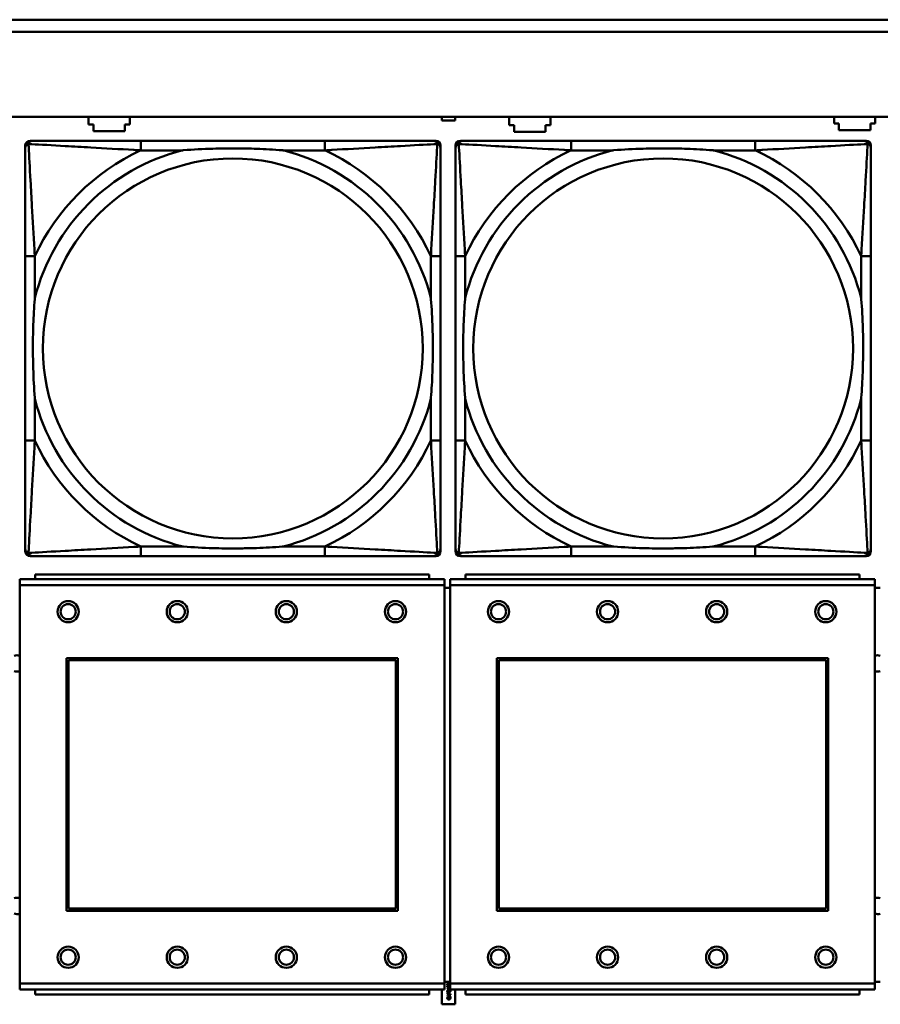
# Model space of a CAD drawing. Header units: inches. Extents: x 7.4 to 53, y 27.5 to 52.4.
# Tile 76 of 128: x 39.3 to 40.7, y 32.4 to 34. Entities that reach past the tile are written whole.
import ezdxf

# ---------------------------------------------------------------- set-up
doc = ezdxf.new("R2010")
doc.units = ezdxf.units.IN
doc.header["$MEASUREMENT"] = 0
doc.layers.add('Visible Edges(ANSI)', color=7, linetype='Continuous', lineweight=50)
doc.layers.add('Visible Tangent Edges(ANSI)', color=7, linetype='Continuous', lineweight=50)

msp = doc.modelspace()

# ---------------------------------------------------------------- linework, layer by layer
at = {"layer": 'Visible Edges(ANSI)'}
for p, q in [((34.7018, 33.9762), (42.1488, 33.9762)), ((42.1488, 33.9562), (34.7018, 33.9562)), ((25.0548, 33.8162), (42.1488, 33.8162)), ((39.3986, 33.8031), (39.3986, 33.8162)), ((39.4666, 33.8162), (39.4666, 33.8031)), ((39.9816, 33.8101), (39.9816, 33.8162)), ((40.0036, 33.8162), (40.0036, 33.8101)), ((40.0926, 33.8021), (40.0926, 33.8161)), ((40.0926, 33.8161), (40.1006, 33.8161)), ((40.1006, 33.8161), (40.1006, 33.8162)), ((40.1526, 33.8162), (40.1526, 33.8161)), ((40.1526, 33.8161), (40.1606, 33.8161)), ((40.1606, 33.8161), (40.1606, 33.8021)), ((40.6286, 33.8051), (40.6286, 33.8162)), ((40.6966, 33.8162), (40.6966, 33.8051)), ((39.4066, 33.8031), (39.3986, 33.8031)), ((39.4066, 33.7921), (39.4066, 33.8031)), ((39.4586, 33.8031), (39.4586, 33.7921)), ((39.4666, 33.8031), (39.4586, 33.8031)), ((40.0036, 33.8101), (39.9816, 33.8101)), ((40.1006, 33.8021), (40.0926, 33.8021)), ((40.1006, 33.7911), (40.1006, 33.8021)), ((40.1526, 33.8021), (40.1526, 33.7911)), ((40.1606, 33.8021), (40.1526, 33.8021)), ((40.6366, 33.8051), (40.6286, 33.8051)), ((40.6366, 33.7941), (40.6366, 33.8051)), ((40.6886, 33.8051), (40.6886, 33.7941)), ((40.6966, 33.8051), (40.6886, 33.8051)), ((39.4586, 33.7921), (39.4066, 33.7921)), ((40.1526, 33.7911), (40.1006, 33.7911)), ((40.6886, 33.7941), (40.6366, 33.7941)), ((39.2941, 33.0993), (39.2941, 33.7686)), ((39.302, 33.7765), (39.3059, 33.7765)), ((39.7886, 33.7765), (39.4847, 33.7765)), ((39.9673, 33.7765), (39.9713, 33.7765)), ((39.9792, 33.7686), (39.9792, 33.7647)), ((40.0041, 33.0993), (40.0041, 33.7686)), ((40.012, 33.7765), (40.0159, 33.7765)), ((40.4986, 33.7765), (40.1947, 33.7765)), ((40.6773, 33.7765), (40.6813, 33.7765)), ((40.6892, 33.7686), (40.6892, 33.7647)), ((39.2941, 33.5859), (39.2941, 33.282)), ((39.9792, 33.282), (39.9792, 33.5859)), ((40.0041, 33.5859), (40.0041, 33.282)), ((40.6892, 33.282), (40.6892, 33.5859)), ((39.9792, 33.1033), (39.9792, 33.0993)), ((40.6892, 33.1033), (40.6892, 33.0993)), ((39.9713, 33.0915), (39.302, 33.0915)), ((39.4847, 33.0915), (39.7886, 33.0915)), ((40.6813, 33.0915), (40.012, 33.0915)), ((40.1947, 33.0915), (40.4986, 33.0915)), ((39.9859, 33.0533), (39.2849, 33.0533)), ((39.2849, 33.0433), (39.2849, 33.0533)), ((39.9604, 33.0613), (39.3104, 33.0613)), ((39.3104, 33.0533), (39.3104, 33.0613)), ((39.9604, 33.0613), (39.9604, 33.0533)), ((39.9859, 33.0533), (39.9859, 33.0433)), ((40.6959, 33.0533), (39.9949, 33.0533)), ((39.9949, 33.0433), (39.9949, 33.0533)), ((40.6704, 33.0613), (40.0204, 33.0613)), ((40.0204, 33.0533), (40.0204, 33.0613)), ((40.6704, 33.0613), (40.6704, 33.0533)), ((40.6959, 33.0533), (40.6959, 33.0433)), ((39.2849, 33.0433), (39.2849, 32.3863)), ((39.9859, 32.3863), (39.9859, 33.0433)), ((39.9949, 33.0393), (39.9859, 33.0393)), ((39.9949, 33.0433), (39.9949, 32.3863)), ((40.6959, 32.3863), (40.6959, 33.0433)), ((40.7049, 33.0393), (40.6959, 33.0393)), ((39.3619, 32.5063), (39.3619, 32.9233)), ((39.3619, 32.9233), (39.9089, 32.9233)), ((39.9089, 32.9233), (39.9089, 32.5063)), ((40.0719, 32.5063), (40.0719, 32.9233)), ((40.0719, 32.9233), (40.6189, 32.9233)), ((40.6189, 32.9233), (40.6189, 32.5063)), ((39.3655, 32.9197), (39.9053, 32.9197)), ((39.3655, 32.5099), (39.3655, 32.9197)), ((39.9053, 32.9197), (39.9053, 32.5099)), ((40.0755, 32.9197), (40.6153, 32.9197)), ((40.0755, 32.5099), (40.0755, 32.9197)), ((40.6153, 32.9197), (40.6153, 32.5099)), ((39.9089, 32.5063), (39.3619, 32.5063)), ((39.9053, 32.5099), (39.3655, 32.5099)), ((40.6189, 32.5063), (40.0719, 32.5063)), ((40.6153, 32.5099), (40.0755, 32.5099)), ((39.2849, 32.3763), (39.2849, 32.3863)), ((39.9859, 32.3893), (39.9949, 32.3893)), ((39.9859, 32.3863), (39.9859, 32.3763)), ((39.9949, 32.3763), (39.9949, 32.3863)), ((40.6959, 32.3893), (40.7049, 32.3893)), ((40.6959, 32.3863), (40.6959, 32.3763)), ((39.2849, 32.3763), (39.9859, 32.3763)), ((39.3104, 32.3763), (39.3104, 32.3683)), ((39.9604, 32.3683), (39.9604, 32.3763)), ((39.9816, 32.3521), (39.9816, 32.3763)), ((39.9905, 32.3787), (39.9933, 32.3787)), ((39.9905, 32.3781), (39.9905, 32.3787)), ((39.9931, 32.3758), (39.9905, 32.3781)), ((39.9905, 32.3686), (39.9905, 32.3699)), ((39.9914, 32.3837), (39.9907, 32.3837)), ((39.9911, 32.3699), (39.9911, 32.3693)), ((39.9933, 32.378), (39.9913, 32.378)), ((39.9913, 32.378), (39.9933, 32.3763)), ((39.9914, 32.3837), (39.9914, 32.3837)), ((39.9938, 32.3758), (39.9931, 32.3758)), ((39.9931, 32.3693), (39.9931, 32.3698)), ((39.9933, 32.3793), (39.9938, 32.3793)), ((39.9933, 32.3787), (39.9933, 32.3793)), ((39.9933, 32.3763), (39.9933, 32.378)), ((39.9936, 32.3699), (39.9936, 32.3693)), ((39.9938, 32.3793), (39.9938, 32.3787)), ((39.9938, 32.3787), (39.9949, 32.3787)), ((39.9938, 32.378), (39.9938, 32.3758)), ((39.9949, 32.378), (39.9938, 32.378)), ((39.9949, 32.3836), (39.9948, 32.3836)), ((39.9949, 32.3763), (40.6959, 32.3763)), ((40.0036, 32.3763), (40.0036, 32.3521)), ((40.0204, 32.3763), (40.0204, 32.3683)), ((40.6704, 32.3683), (40.6704, 32.3763)), ((39.9604, 32.3683), (39.3104, 32.3683)), ((39.9955, 32.3686), (39.9905, 32.3686)), ((39.9905, 32.3665), (39.9955, 32.3682)), ((39.9905, 32.3657), (39.9905, 32.3665)), ((39.9955, 32.364), (39.9905, 32.3657)), ((39.9908, 32.3639), (39.9916, 32.3639)), ((39.9911, 32.3693), (39.9931, 32.3693)), ((39.9935, 32.3668), (39.9912, 32.3661)), ((39.9912, 32.3661), (39.9935, 32.3653)), ((39.9916, 32.3639), (39.9916, 32.3639)), ((39.9935, 32.3653), (39.9935, 32.3668)), ((39.9936, 32.3693), (39.9955, 32.3693)), ((39.9955, 32.3675), (39.9941, 32.367)), ((39.9941, 32.367), (39.9941, 32.3651)), ((39.9941, 32.3651), (39.9955, 32.3647)), ((39.9944, 32.3639), (39.9944, 32.3639)), ((39.9944, 32.3639), (39.9952, 32.3639)), ((39.9955, 32.3693), (39.9955, 32.3686)), ((39.9955, 32.3682), (39.9955, 32.3675)), ((39.9955, 32.3647), (39.9955, 32.364)), ((40.6704, 32.3683), (40.0204, 32.3683)), ((40.0036, 32.3521), (39.9816, 32.3521))]:
    msp.add_line(p, q, dxfattribs=at)
for centre, radius in [((39.3649, 32.9997), 0.0175), ((39.3649, 32.9997), 0.0125), ((39.5449, 32.9997), 0.0175), ((39.5449, 32.9997), 0.0125), ((39.7249, 32.9997), 0.0175), ((39.7249, 32.9997), 0.0125), ((39.9049, 32.9997), 0.0175), ((39.9049, 32.9997), 0.0125), ((40.0749, 32.9997), 0.0175), ((40.0749, 32.9997), 0.0125), ((40.2549, 32.9997), 0.0175), ((40.2549, 32.9997), 0.0125), ((40.4349, 32.9997), 0.0175), ((40.4349, 32.9997), 0.0125), ((40.6149, 32.9997), 0.0175), ((40.6149, 32.9997), 0.0125), ((39.3649, 32.4297), 0.0175), ((39.3649, 32.4297), 0.0125), ((39.5449, 32.4297), 0.0175), ((39.5449, 32.4297), 0.0125), ((39.7249, 32.4297), 0.0175), ((39.7249, 32.4297), 0.0125), ((39.9049, 32.4297), 0.0175), ((39.9049, 32.4297), 0.0125), ((40.0749, 32.4297), 0.0175), ((40.0749, 32.4297), 0.0125), ((40.2549, 32.4297), 0.0175), ((40.2549, 32.4297), 0.0125), ((40.4349, 32.4297), 0.0175), ((40.4349, 32.4297), 0.0125), ((40.6149, 32.4297), 0.0175), ((40.6149, 32.4297), 0.0125)]:
    msp.add_circle(centre, radius, dxfattribs=at)
for centre, radius, start, end in [((39.302, 33.7686), 0.00787, 90, 180), ((39.3059, 33.7647), 0.0118, 90, 180), ((39.9673, 33.7647), 0.0118, 0, 90), ((39.9713, 33.7686), 0.00787, 0, 90), ((40.012, 33.7686), 0.00787, 90, 180), ((40.0159, 33.7647), 0.0118, 90, 180), ((40.6773, 33.7647), 0.0118, 0, 90), ((40.6813, 33.7686), 0.00787, 0, 90), ((39.3059, 33.1033), 0.0118, 180, 270), ((39.9673, 33.1033), 0.0118, 270, 360), ((40.0159, 33.1033), 0.0118, 180, 270), ((40.6773, 33.1033), 0.0118, 270, 360), ((39.302, 33.0993), 0.00787, 180, 270), ((39.9713, 33.0993), 0.00787, 270, 0), ((40.012, 33.0993), 0.00787, 180, 270), ((40.6813, 33.0993), 0.00787, 270, 0), ((39.2806, 32.9143), 0.0135, 71.6056, 110.5553), ((40.7006, 32.9143), 0.0135, 71.6056, 110.5553), ((39.2806, 32.9143), 0.0135, 249.4447, 288.3944), ((40.7006, 32.9143), 0.0135, 249.4447, 288.3944), ((39.2806, 32.5143), 0.0135, 71.6056, 110.5553), ((40.7006, 32.5143), 0.0135, 71.6056, 110.5553), ((39.2806, 32.5143), 0.0135, 249.4447, 288.3944), ((40.7006, 32.5143), 0.0135, 249.4447, 288.3944)]:
    msp.add_arc(centre, radius, start, end, dxfattribs=at)
for points, degree, knots in [([(39.4847, 33.7765), (39.4811, 33.7765), (39.4775, 33.7765), (39.4739, 33.7765), (39.4407, 33.7765), (39.407, 33.7765), (39.3761, 33.7765), (39.3492, 33.7765), (39.3237, 33.7765), (39.3102, 33.7765), (39.3086, 33.7765), (39.3072, 33.7765), (39.3059, 33.7765)], 3, [0, 0, 0, 0, 0.0272471, 0.0272471, 0.0272471, 0.2790553, 0.2790553, 0.2790553, 0.4988354, 0.4988354, 0.4988354, 0.5252205, 0.5252205, 0.5252205, 0.5252205]), ([(39.9673, 33.7765), (39.9525, 33.7765), (39.9109, 33.7765), (39.8702, 33.7765), (39.8437, 33.7765), (39.8158, 33.7765), (39.7886, 33.7765)], 3, [-0.5252205, -0.5252205, -0.5252205, -0.5252205, -0.20743, -0.20743, -0.20743, 0, 0, 0, 0]), ([(40.1947, 33.7765), (40.1911, 33.7765), (40.1875, 33.7765), (40.1839, 33.7765), (40.1507, 33.7765), (40.117, 33.7765), (40.0861, 33.7765), (40.0592, 33.7765), (40.0337, 33.7765), (40.0202, 33.7765), (40.0186, 33.7765), (40.0172, 33.7765), (40.0159, 33.7765)], 3, [0, 0, 0, 0, 0.0272471, 0.0272471, 0.0272471, 0.2790553, 0.2790553, 0.2790553, 0.4988354, 0.4988354, 0.4988354, 0.5252205, 0.5252205, 0.5252205, 0.5252205]), ([(40.6773, 33.7765), (40.6625, 33.7765), (40.6209, 33.7765), (40.5802, 33.7765), (40.5537, 33.7765), (40.5258, 33.7765), (40.4986, 33.7765)], 3, [-0.5252205, -0.5252205, -0.5252205, -0.5252205, -0.20743, -0.20743, -0.20743, 0, 0, 0, 0]), ([(39.2941, 33.7647), (39.2941, 33.7498), (39.2941, 33.7082), (39.2941, 33.6676), (39.2941, 33.641), (39.2941, 33.6132), (39.2941, 33.5859)], 3, [-0.5252205, -0.5252205, -0.5252205, -0.5252205, -0.20743, -0.20743, -0.20743, 0, 0, 0, 0]), ([(39.5539, 33.7607), (39.5543, 33.7608), (39.5548, 33.7608), (39.5713, 33.7621), (39.5873, 33.7629), (39.6103, 33.7636), (39.617, 33.7638), (39.6262, 33.7639), (39.6286, 33.7639), (39.6327, 33.7639), (39.6343, 33.7639), (39.6375, 33.7639), (39.639, 33.7639), (39.6425, 33.7639), (39.6446, 33.7639), (39.6508, 33.7638), (39.6549, 33.7638), (39.6646, 33.7636), (39.6702, 33.7634), (39.69, 33.7627), (39.704, 33.7619), (39.7185, 33.7608), (39.719, 33.7608), (39.7194, 33.7607)], 3, [-0.416114, -0.416114, -0.416114, -0.416114, -0.4127691, -0.4127691, -0.2896446, -0.2896446, -0.2388934, -0.2388934, -0.2201881, -0.2201881, -0.2080204, -0.2080204, -0.196499, -0.196499, -0.1809939, -0.1809939, -0.149741, -0.149741, -0.1073162, -0.1073162, 0, 0, 0.0033356, 0.0033356, 0.0033356, 0.0033356]), ([(39.9792, 33.5859), (39.9792, 33.5895), (39.9792, 33.5931), (39.9792, 33.5967), (39.9792, 33.6299), (39.9792, 33.6636), (39.9792, 33.6945), (39.9792, 33.7214), (39.9792, 33.747), (39.9792, 33.7604), (39.9792, 33.762), (39.9792, 33.7635), (39.9792, 33.7647)], 3, [0, 0, 0, 0, 0.0272471, 0.0272471, 0.0272471, 0.2790553, 0.2790553, 0.2790553, 0.4988354, 0.4988354, 0.4988354, 0.5252205, 0.5252205, 0.5252205, 0.5252205]), ([(40.0041, 33.7647), (40.0041, 33.7498), (40.0041, 33.7082), (40.0041, 33.6676), (40.0041, 33.641), (40.0041, 33.6132), (40.0041, 33.5859)], 3, [-0.5252205, -0.5252205, -0.5252205, -0.5252205, -0.20743, -0.20743, -0.20743, 0, 0, 0, 0]), ([(40.2639, 33.7607), (40.2643, 33.7608), (40.2648, 33.7608), (40.2813, 33.7621), (40.2973, 33.7629), (40.3203, 33.7636), (40.327, 33.7638), (40.3362, 33.7639), (40.3386, 33.7639), (40.3427, 33.7639), (40.3443, 33.7639), (40.3475, 33.7639), (40.349, 33.7639), (40.3525, 33.7639), (40.3546, 33.7639), (40.3608, 33.7638), (40.3649, 33.7638), (40.3746, 33.7636), (40.3802, 33.7634), (40.4, 33.7627), (40.414, 33.7619), (40.4285, 33.7608), (40.429, 33.7608), (40.4294, 33.7607)], 3, [-0.416114, -0.416114, -0.416114, -0.416114, -0.4127691, -0.4127691, -0.2896446, -0.2896446, -0.2388934, -0.2388934, -0.2201881, -0.2201881, -0.2080204, -0.2080204, -0.196499, -0.196499, -0.1809939, -0.1809939, -0.149741, -0.149741, -0.1073162, -0.1073162, 0, 0, 0.0033356, 0.0033356, 0.0033356, 0.0033356]), ([(40.6892, 33.5859), (40.6892, 33.5895), (40.6892, 33.5931), (40.6892, 33.5967), (40.6892, 33.6299), (40.6892, 33.6636), (40.6892, 33.6945), (40.6892, 33.7214), (40.6892, 33.747), (40.6892, 33.7604), (40.6892, 33.762), (40.6892, 33.7635), (40.6892, 33.7647)], 3, [0, 0, 0, 0, 0.0272471, 0.0272471, 0.0272471, 0.2790553, 0.2790553, 0.2790553, 0.4988354, 0.4988354, 0.4988354, 0.5252205, 0.5252205, 0.5252205, 0.5252205]), ([(39.3099, 33.3512), (39.3098, 33.3517), (39.3098, 33.3521), (39.3086, 33.3686), (39.3077, 33.3847), (39.307, 33.4076), (39.3069, 33.4143), (39.3067, 33.4235), (39.3067, 33.426), (39.3067, 33.4301), (39.3067, 33.4317), (39.3067, 33.4348), (39.3067, 33.4363), (39.3067, 33.4399), (39.3067, 33.4419), (39.3068, 33.4481), (39.3068, 33.4522), (39.307, 33.462), (39.3072, 33.4676), (39.3079, 33.4873), (39.3087, 33.5014), (39.3098, 33.5159), (39.3098, 33.5163), (39.3099, 33.5167)], 3, [-0.416114, -0.416114, -0.416114, -0.416114, -0.4127691, -0.4127691, -0.2896446, -0.2896446, -0.2388934, -0.2388934, -0.2201881, -0.2201881, -0.2080204, -0.2080204, -0.196499, -0.196499, -0.1809939, -0.1809939, -0.149741, -0.149741, -0.1073162, -0.1073162, 0, 0, 0.0033356, 0.0033356, 0.0033356, 0.0033356]), ([(39.9634, 33.5167), (39.9634, 33.5163), (39.9635, 33.5159), (39.9647, 33.4994), (39.9656, 33.4833), (39.9663, 33.4603), (39.9664, 33.4536), (39.9665, 33.4445), (39.9666, 33.442), (39.9666, 33.4379), (39.9666, 33.4363), (39.9666, 33.4332), (39.9666, 33.4317), (39.9666, 33.4281), (39.9666, 33.426), (39.9665, 33.4199), (39.9664, 33.4157), (39.9662, 33.406), (39.9661, 33.4004), (39.9654, 33.3806), (39.9646, 33.3666), (39.9635, 33.3521), (39.9634, 33.3517), (39.9634, 33.3512)], 3, [-0.416114, -0.416114, -0.416114, -0.416114, -0.4127691, -0.4127691, -0.2896446, -0.2896446, -0.2388934, -0.2388934, -0.2201881, -0.2201881, -0.2080204, -0.2080204, -0.196499, -0.196499, -0.1809939, -0.1809939, -0.149741, -0.149741, -0.1073162, -0.1073162, 0, 0, 0.0033356, 0.0033356, 0.0033356, 0.0033356]), ([(40.0199, 33.3512), (40.0198, 33.3517), (40.0198, 33.3521), (40.0186, 33.3686), (40.0177, 33.3847), (40.017, 33.4076), (40.0169, 33.4143), (40.0167, 33.4235), (40.0167, 33.426), (40.0167, 33.4301), (40.0167, 33.4317), (40.0167, 33.4348), (40.0167, 33.4363), (40.0167, 33.4399), (40.0167, 33.4419), (40.0168, 33.4481), (40.0168, 33.4522), (40.017, 33.462), (40.0172, 33.4676), (40.0179, 33.4873), (40.0187, 33.5014), (40.0198, 33.5159), (40.0198, 33.5163), (40.0199, 33.5167)], 3, [-0.416114, -0.416114, -0.416114, -0.416114, -0.4127691, -0.4127691, -0.2896446, -0.2896446, -0.2388934, -0.2388934, -0.2201881, -0.2201881, -0.2080204, -0.2080204, -0.196499, -0.196499, -0.1809939, -0.1809939, -0.149741, -0.149741, -0.1073162, -0.1073162, 0, 0, 0.0033356, 0.0033356, 0.0033356, 0.0033356]), ([(40.6734, 33.5167), (40.6734, 33.5163), (40.6735, 33.5159), (40.6747, 33.4994), (40.6756, 33.4833), (40.6763, 33.4603), (40.6764, 33.4536), (40.6765, 33.4445), (40.6766, 33.442), (40.6766, 33.4379), (40.6766, 33.4363), (40.6766, 33.4332), (40.6766, 33.4317), (40.6766, 33.4281), (40.6766, 33.426), (40.6765, 33.4199), (40.6764, 33.4157), (40.6762, 33.406), (40.6761, 33.4004), (40.6754, 33.3806), (40.6746, 33.3666), (40.6735, 33.3521), (40.6734, 33.3517), (40.6734, 33.3512)], 3, [-0.416114, -0.416114, -0.416114, -0.416114, -0.4127691, -0.4127691, -0.2896446, -0.2896446, -0.2388934, -0.2388934, -0.2201881, -0.2201881, -0.2080204, -0.2080204, -0.196499, -0.196499, -0.1809939, -0.1809939, -0.149741, -0.149741, -0.1073162, -0.1073162, 0, 0, 0.0033356, 0.0033356, 0.0033356, 0.0033356]), ([(39.2941, 33.282), (39.2941, 33.2548), (39.2941, 33.2269), (39.2941, 33.2004), (39.2941, 33.1598), (39.2941, 33.1182), (39.2941, 33.1033)], 3, [3.9382945, 3.9382945, 3.9382945, 3.9382945, 4.1457245, 4.1457245, 4.1457245, 4.463515, 4.463515, 4.463515, 4.463515]), ([(39.9792, 33.1033), (39.9792, 33.1182), (39.9792, 33.1598), (39.9792, 33.2004), (39.9792, 33.2269), (39.9792, 33.2548), (39.9792, 33.282)], 3, [-0.5252205, -0.5252205, -0.5252205, -0.5252205, -0.20743, -0.20743, -0.20743, 0, 0, 0, 0]), ([(40.0041, 33.282), (40.0041, 33.2548), (40.0041, 33.2269), (40.0041, 33.2004), (40.0041, 33.1598), (40.0041, 33.1182), (40.0041, 33.1033)], 3, [3.9382945, 3.9382945, 3.9382945, 3.9382945, 4.1457245, 4.1457245, 4.1457245, 4.463515, 4.463515, 4.463515, 4.463515]), ([(40.6892, 33.1033), (40.6892, 33.1182), (40.6892, 33.1598), (40.6892, 33.2004), (40.6892, 33.2269), (40.6892, 33.2548), (40.6892, 33.282)], 3, [-0.5252205, -0.5252205, -0.5252205, -0.5252205, -0.20743, -0.20743, -0.20743, 0, 0, 0, 0]), ([(39.7194, 33.1072), (39.719, 33.1072), (39.7185, 33.1071), (39.704, 33.1061), (39.69, 33.1053), (39.6702, 33.1045), (39.6646, 33.1044), (39.6549, 33.1042), (39.6508, 33.1041), (39.6446, 33.1041), (39.6425, 33.1041), (39.639, 33.104), (39.6375, 33.104), (39.6343, 33.104), (39.6327, 33.104), (39.6286, 33.1041), (39.6262, 33.1041), (39.617, 33.1042), (39.6103, 33.1043), (39.5873, 33.105), (39.5713, 33.1059), (39.5548, 33.1071), (39.5543, 33.1072), (39.5539, 33.1072)], 3, [-0.4149464, -0.4149464, -0.4149464, -0.4149464, -0.41162, -0.41162, -0.3046026, -0.3046026, -0.2622958, -0.2622958, -0.23113, -0.23113, -0.215668, -0.215668, -0.2041787, -0.2041787, -0.1920448, -0.1920448, -0.1733916, -0.1733916, -0.1227817, -0.1227817, 0, 0, 0.0033356, 0.0033356, 0.0033356, 0.0033356]), ([(40.4294, 33.1072), (40.429, 33.1072), (40.4285, 33.1071), (40.414, 33.1061), (40.4, 33.1053), (40.3802, 33.1045), (40.3746, 33.1044), (40.3649, 33.1042), (40.3608, 33.1041), (40.3546, 33.1041), (40.3525, 33.1041), (40.349, 33.104), (40.3475, 33.104), (40.3443, 33.104), (40.3427, 33.104), (40.3386, 33.1041), (40.3362, 33.1041), (40.327, 33.1042), (40.3203, 33.1043), (40.2973, 33.105), (40.2813, 33.1059), (40.2648, 33.1071), (40.2643, 33.1072), (40.2639, 33.1072)], 3, [-0.4149464, -0.4149464, -0.4149464, -0.4149464, -0.41162, -0.41162, -0.3046026, -0.3046026, -0.2622958, -0.2622958, -0.23113, -0.23113, -0.215668, -0.215668, -0.2041787, -0.2041787, -0.1920448, -0.1920448, -0.1733916, -0.1733916, -0.1227817, -0.1227817, 0, 0, 0.0033356, 0.0033356, 0.0033356, 0.0033356]), ([(39.3059, 33.0915), (39.3208, 33.0915), (39.3624, 33.0915), (39.4031, 33.0915), (39.4296, 33.0915), (39.4575, 33.0915), (39.4847, 33.0915)], 3, [-0.5252205, -0.5252205, -0.5252205, -0.5252205, -0.20743, -0.20743, -0.20743, 0, 0, 0, 0]), ([(39.7886, 33.0915), (39.8158, 33.0915), (39.8437, 33.0915), (39.8702, 33.0915), (39.9109, 33.0915), (39.9525, 33.0915), (39.9673, 33.0915)], 3, [3.9382945, 3.9382945, 3.9382945, 3.9382945, 4.1457245, 4.1457245, 4.1457245, 4.463515, 4.463515, 4.463515, 4.463515]), ([(40.0159, 33.0915), (40.0308, 33.0915), (40.0724, 33.0915), (40.1131, 33.0915), (40.1396, 33.0915), (40.1675, 33.0915), (40.1947, 33.0915)], 3, [-0.5252205, -0.5252205, -0.5252205, -0.5252205, -0.20743, -0.20743, -0.20743, 0, 0, 0, 0]), ([(40.4986, 33.0915), (40.5258, 33.0915), (40.5537, 33.0915), (40.5802, 33.0915), (40.6209, 33.0915), (40.6625, 33.0915), (40.6773, 33.0915)], 3, [3.9382945, 3.9382945, 3.9382945, 3.9382945, 4.1457245, 4.1457245, 4.1457245, 4.463515, 4.463515, 4.463515, 4.463515]), ([(39.9936, 32.3855), (39.994, 32.3852), (39.9947, 32.3845), (39.9949, 32.3842)], 2, [0, 0, 0, 1, 1.894958, 1.894958, 1.894958])]:
    msp.add_open_spline(points, degree=degree, knots=knots, dxfattribs=at)
for points in [[(39.9904, 32.3849), (39.9904, 32.3856), (39.9911, 32.3864), (39.9918, 32.3864)], [(39.9918, 32.3864), (39.9921, 32.3864), (39.9926, 32.3863), (39.9928, 32.3862)], [(39.9928, 32.3862), (39.993, 32.3861), (39.9934, 32.3857), (39.9936, 32.3855)], [(39.9907, 32.3837), (39.9906, 32.3839), (39.9904, 32.3846), (39.9904, 32.3849)], [(39.9904, 32.3813), (39.9904, 32.3821), (39.9917, 32.3829), (39.993, 32.3829)], [(39.993, 32.3797), (39.9917, 32.3797), (39.9904, 32.3805), (39.9904, 32.3813)], [(39.9904, 32.3738), (39.9904, 32.3746), (39.9917, 32.3754), (39.993, 32.3754)], [(39.993, 32.3722), (39.9917, 32.3722), (39.9904, 32.373), (39.9904, 32.3738)], [(39.9905, 32.3699), (39.9905, 32.3703), (39.9907, 32.371), (39.9908, 32.3712)], [(39.9908, 32.3712), (39.991, 32.3715), (39.9916, 32.3718), (39.992, 32.3718)], [(39.9912, 32.3855), (39.9911, 32.3854), (39.991, 32.3851), (39.991, 32.3849)], [(39.991, 32.3849), (39.991, 32.3847), (39.9911, 32.3843), (39.9911, 32.3842)], [(39.9915, 32.3821), (39.9912, 32.3819), (39.991, 32.3816), (39.991, 32.3813)], [(39.991, 32.3813), (39.991, 32.381), (39.9912, 32.3807), (39.9915, 32.3806)], [(39.9915, 32.3745), (39.9912, 32.3744), (39.991, 32.3741), (39.991, 32.3738)], [(39.991, 32.3738), (39.991, 32.3735), (39.9912, 32.3732), (39.9915, 32.3731)], [(39.9911, 32.3842), (39.9912, 32.384), (39.9914, 32.3838), (39.9914, 32.3837)], [(39.9913, 32.3708), (39.9912, 32.3706), (39.9911, 32.3702), (39.9911, 32.3699)], [(39.9918, 32.3858), (39.9916, 32.3858), (39.9913, 32.3856), (39.9912, 32.3855)], [(39.992, 32.3711), (39.9918, 32.3711), (39.9914, 32.3709), (39.9913, 32.3708)], [(39.993, 32.3822), (39.9925, 32.3822), (39.9917, 32.3822), (39.9915, 32.3821)], [(39.9915, 32.3806), (39.9917, 32.3805), (39.9925, 32.3804), (39.993, 32.3804)], [(39.993, 32.3747), (39.9925, 32.3747), (39.9917, 32.3746), (39.9915, 32.3745)], [(39.9915, 32.3731), (39.9917, 32.373), (39.9925, 32.3729), (39.993, 32.3729)], [(39.9936, 32.3848), (39.993, 32.3853), (39.9922, 32.3858), (39.9918, 32.3858)], [(39.992, 32.3718), (39.9923, 32.3718), (39.9929, 32.3716), (39.9931, 32.3714)], [(39.9928, 32.3708), (39.9926, 32.371), (39.9923, 32.3711), (39.992, 32.3711)], [(39.9931, 32.3698), (39.9931, 32.3702), (39.993, 32.3707), (39.9928, 32.3708)], [(39.993, 32.3829), (39.9943, 32.3829), (39.9949, 32.3826)], [(39.9945, 32.3821), (39.9943, 32.3822), (39.9935, 32.3822), (39.993, 32.3822)], [(39.993, 32.3804), (39.9935, 32.3804), (39.9942, 32.3805), (39.9945, 32.3806)], [(39.9949, 32.3801), (39.9942, 32.3797), (39.993, 32.3797)], [(39.993, 32.3754), (39.9944, 32.3754), (39.9956, 32.3746), (39.9956, 32.3738)], [(39.9945, 32.3746), (39.9943, 32.3746), (39.9935, 32.3747), (39.993, 32.3747)], [(39.9956, 32.3738), (39.9956, 32.373), (39.9943, 32.3722), (39.993, 32.3722)], [(39.993, 32.3729), (39.9935, 32.3729), (39.9942, 32.373), (39.9945, 32.3731)], [(39.9931, 32.3714), (39.9934, 32.3711), (39.9936, 32.3704), (39.9936, 32.3699)], [(39.9948, 32.3836), (39.9945, 32.3839), (39.9939, 32.3845), (39.9936, 32.3848)], [(39.9949, 32.3818), (39.9948, 32.382), (39.9945, 32.3821)], [(39.9945, 32.3806), (39.9947, 32.3807), (39.9949, 32.3808)], [(39.9951, 32.3738), (39.9951, 32.3741), (39.9948, 32.3744), (39.9945, 32.3746)], [(39.9945, 32.3731), (39.9948, 32.3732), (39.9951, 32.3735), (39.9951, 32.3738)], [(39.9904, 32.3624), (39.9904, 32.3626), (39.9905, 32.3631), (39.9906, 32.3632)], [(39.9911, 32.3607), (39.9908, 32.361), (39.9904, 32.3619), (39.9904, 32.3624)], [(39.9906, 32.3632), (39.9906, 32.3634), (39.9908, 32.3637), (39.9908, 32.3639)], [(39.9912, 32.3633), (39.9911, 32.3631), (39.991, 32.3626), (39.991, 32.3624)], [(39.991, 32.3624), (39.991, 32.362), (39.9913, 32.3615), (39.9915, 32.3612)], [(39.993, 32.3601), (39.9924, 32.3601), (39.9915, 32.3604), (39.9911, 32.3607)], [(39.9916, 32.3639), (39.9916, 32.3638), (39.9913, 32.3635), (39.9912, 32.3633)], [(39.9915, 32.3612), (39.9918, 32.361), (39.9925, 32.3608), (39.993, 32.3608)], [(39.993, 32.3608), (39.9935, 32.3608), (39.9943, 32.3611), (39.9945, 32.3613)], [(39.9949, 32.3607), (39.9946, 32.3604), (39.9936, 32.3601), (39.993, 32.3601)], [(39.9948, 32.3633), (39.9947, 32.3635), (39.9945, 32.3638), (39.9944, 32.3639)], [(39.9945, 32.3613), (39.9948, 32.3615), (39.995, 32.362), (39.995, 32.3624)], [(39.995, 32.3624), (39.995, 32.3626), (39.9949, 32.3631), (39.9948, 32.3633)], [(39.9956, 32.3623), (39.9956, 32.3619), (39.9953, 32.361), (39.9949, 32.3607)], [(39.9952, 32.3639), (39.9952, 32.3637), (39.9954, 32.3634), (39.9955, 32.3632)], [(39.9955, 32.3632), (39.9955, 32.363), (39.9956, 32.3626), (39.9956, 32.3623)]]:
    msp.add_open_spline(points, degree=2, dxfattribs=at)
at = {"layer": 'Visible Tangent Edges(ANSI)'}
for p, q in [((39.4847, 33.7765), (39.4847, 33.7607)), ((39.7886, 33.7765), (39.7886, 33.7607)), ((40.1947, 33.7765), (40.1947, 33.7607)), ((40.4986, 33.7765), (40.4986, 33.7607)), ((39.4847, 33.7607), (39.5539, 33.7607)), ((39.7194, 33.7607), (39.7886, 33.7607)), ((40.1947, 33.7607), (40.2639, 33.7607)), ((40.4294, 33.7607), (40.4986, 33.7607)), ((39.3099, 33.5859), (39.2941, 33.5859)), ((39.3099, 33.5167), (39.3099, 33.5859)), ((39.9792, 33.5859), (39.9634, 33.5859)), ((39.9634, 33.5859), (39.9634, 33.5167)), ((40.0199, 33.5859), (40.0041, 33.5859)), ((40.0199, 33.5167), (40.0199, 33.5859)), ((40.6892, 33.5859), (40.6734, 33.5859)), ((40.6734, 33.5859), (40.6734, 33.5167)), ((39.3099, 33.282), (39.3099, 33.3512)), ((39.9634, 33.3512), (39.9634, 33.282)), ((40.0199, 33.282), (40.0199, 33.3512)), ((40.6734, 33.3512), (40.6734, 33.282)), ((39.3099, 33.282), (39.2941, 33.282)), ((39.9792, 33.282), (39.9634, 33.282)), ((40.0199, 33.282), (40.0041, 33.282)), ((40.6892, 33.282), (40.6734, 33.282)), ((39.4847, 33.1072), (39.4847, 33.0915)), ((39.5539, 33.1072), (39.4847, 33.1072)), ((39.7886, 33.1072), (39.7194, 33.1072)), ((39.7886, 33.1072), (39.7886, 33.0915)), ((40.1947, 33.1072), (40.1947, 33.0915)), ((40.2639, 33.1072), (40.1947, 33.1072)), ((40.4986, 33.1072), (40.4294, 33.1072)), ((40.4986, 33.1072), (40.4986, 33.0915)), ((39.2849, 33.0433), (39.9859, 33.0433)), ((39.9949, 33.0433), (40.6959, 33.0433)), ((39.9859, 32.3863), (39.2849, 32.3863)), ((40.6959, 32.3863), (39.9949, 32.3863))]:
    msp.add_line(p, q, dxfattribs=at)
for centre in [(39.6366, 33.434), (40.3466, 33.434)]:
    msp.add_circle(centre, 0.3133, dxfattribs=at)
for centre, radius, start, end in [((39.6366, 33.434), 0.3371, 104.2103, 165.7897), ((39.6366, 33.434), 0.3604, 114.9407, 155.0593), ((39.6366, 33.434), 0.3371, 14.2103, 75.7897), ((39.6366, 33.434), 0.3604, 24.9407, 65.0593), ((40.3466, 33.434), 0.3371, 104.2103, 165.7897), ((40.3466, 33.434), 0.3604, 114.9407, 155.0593), ((40.3466, 33.434), 0.3371, 14.2103, 75.7897), ((40.3466, 33.434), 0.3604, 24.9407, 65.0593), ((39.6366, 33.434), 0.3371, 194.2103, 255.7897), ((39.6366, 33.434), 0.3371, 284.2103, 345.7897), ((40.3466, 33.434), 0.3371, 194.2103, 255.7897), ((40.3466, 33.434), 0.3371, 284.2103, 345.7897), ((39.6366, 33.434), 0.3604, 204.9407, 245.0593), ((39.6366, 33.434), 0.3604, 294.9407, 335.0593), ((40.3466, 33.434), 0.3604, 204.9407, 245.0593), ((40.3466, 33.434), 0.3604, 294.9407, 335.0593)]:
    msp.add_arc(centre, radius, start, end, dxfattribs=at)
for points, knots in [([(39.2941, 33.7647), (39.2941, 33.7653), (39.2942, 33.7659), (39.2944, 33.7668), (39.2946, 33.7673), (39.2949, 33.7679), (39.2951, 33.7682), (39.2953, 33.7686), (39.2954, 33.7687), (39.2958, 33.7691), (39.296, 33.7693), (39.2967, 33.77), (39.2972, 33.7703), (39.2983, 33.7708), (39.2988, 33.771), (39.2994, 33.7712)], [-0.02627331, -0.02627331, -0.02627331, -0.02627331, -0.02158775, -0.02158775, -0.01736415, -0.01736415, -0.0147244, -0.0147244, -0.01307456, -0.01307456, -0.00977487, -0.00977487, -0.00449537, -0.00449537, 0.00012419, 0.00012419, 0.00012419, 0.00012419]), ([(39.2994, 33.7712), (39.2996, 33.7718), (39.2998, 33.7723), (39.3003, 33.7734), (39.3007, 33.7739), (39.3013, 33.7746), (39.3015, 33.7748), (39.3019, 33.7752), (39.3021, 33.7753), (39.3025, 33.7755), (39.3027, 33.7757), (39.3033, 33.776), (39.3038, 33.7762), (39.3048, 33.7764), (39.3053, 33.7765), (39.3059, 33.7765)], [-0.00012419, -0.00012419, -0.00012419, -0.00012419, 0.00449537, 0.00449537, 0.00977487, 0.00977487, 0.01307456, 0.01307456, 0.0147244, 0.0147244, 0.01736415, 0.01736415, 0.02158775, 0.02158775, 0.02627331, 0.02627331, 0.02627331, 0.02627331]), ([(39.3099, 33.5859), (39.3097, 33.5897), (39.3095, 33.5935), (39.3079, 33.6208), (39.3065, 33.645), (39.3043, 33.6828), (39.3035, 33.6969), (39.3015, 33.7321), (39.3004, 33.7523), (39.2996, 33.7677), (39.2995, 33.7695), (39.2994, 33.7712)], [0, 0, 0, 0, 0.0278591, 0.0278591, 0.201273, 0.201273, 0.3066357, 0.3066357, 0.475216, 0.475216, 0.5007189, 0.5007189, 0.5007189, 0.5007189]), ([(39.2994, 33.7712), (39.3011, 33.7711), (39.3029, 33.771), (39.3184, 33.7702), (39.3385, 33.7691), (39.3737, 33.7671), (39.3878, 33.7663), (39.4256, 33.7641), (39.4498, 33.7627), (39.4772, 33.7612), (39.4809, 33.761), (39.4847, 33.7607)], [-0.5007189, -0.5007189, -0.5007189, -0.5007189, -0.475216, -0.475216, -0.3066357, -0.3066357, -0.201273, -0.201273, -0.0278591, -0.0278591, 0, 0, 0, 0]), ([(39.7886, 33.7607), (39.7924, 33.761), (39.7961, 33.7612), (39.8235, 33.7627), (39.8477, 33.7641), (39.8855, 33.7663), (39.8996, 33.7671), (39.9348, 33.7691), (39.9549, 33.7702), (39.9703, 33.771), (39.9722, 33.7711), (39.9739, 33.7712)], [0, 0, 0, 0, 0.0278591, 0.0278591, 0.201273, 0.201273, 0.3066357, 0.3066357, 0.475216, 0.475216, 0.5007189, 0.5007189, 0.5007189, 0.5007189]), ([(39.9739, 33.7712), (39.9738, 33.7695), (39.9737, 33.7677), (39.9729, 33.7523), (39.9718, 33.7321), (39.9698, 33.6969), (39.969, 33.6828), (39.9668, 33.645), (39.9653, 33.6208), (39.9638, 33.5935), (39.9636, 33.5897), (39.9634, 33.5859)], [-0.5007189, -0.5007189, -0.5007189, -0.5007189, -0.475216, -0.475216, -0.3066357, -0.3066357, -0.201273, -0.201273, -0.0278591, -0.0278591, 0, 0, 0, 0]), ([(39.9673, 33.7765), (39.968, 33.7765), (39.9685, 33.7764), (39.9695, 33.7762), (39.9699, 33.776), (39.9706, 33.7757), (39.9708, 33.7755), (39.9712, 33.7753), (39.9714, 33.7752), (39.9718, 33.7748), (39.972, 33.7746), (39.9726, 33.7739), (39.973, 33.7734), (39.9735, 33.7723), (39.9737, 33.7718), (39.9739, 33.7712)], [-0.02627331, -0.02627331, -0.02627331, -0.02627331, -0.02158775, -0.02158775, -0.01736415, -0.01736415, -0.0147244, -0.0147244, -0.01307456, -0.01307456, -0.00977487, -0.00977487, -0.00449537, -0.00449537, 0.00012419, 0.00012419, 0.00012419, 0.00012419]), ([(39.9739, 33.7712), (39.9745, 33.771), (39.975, 33.7708), (39.976, 33.7703), (39.9765, 33.77), (39.9773, 33.7693), (39.9775, 33.7691), (39.9778, 33.7687), (39.9779, 33.7686), (39.9782, 33.7682), (39.9783, 33.7679), (39.9787, 33.7673), (39.9788, 33.7668), (39.9791, 33.7659), (39.9792, 33.7653), (39.9792, 33.7647)], [-0.00012419, -0.00012419, -0.00012419, -0.00012419, 0.00449537, 0.00449537, 0.00977487, 0.00977487, 0.01307456, 0.01307456, 0.0147244, 0.0147244, 0.01736415, 0.01736415, 0.02158775, 0.02158775, 0.02627331, 0.02627331, 0.02627331, 0.02627331]), ([(40.0041, 33.7647), (40.0041, 33.7653), (40.0042, 33.7659), (40.0044, 33.7668), (40.0046, 33.7673), (40.0049, 33.7679), (40.0051, 33.7682), (40.0053, 33.7686), (40.0054, 33.7687), (40.0058, 33.7691), (40.006, 33.7693), (40.0067, 33.77), (40.0072, 33.7703), (40.0083, 33.7708), (40.0088, 33.771), (40.0094, 33.7712)], [-0.02627331, -0.02627331, -0.02627331, -0.02627331, -0.02158775, -0.02158775, -0.01736415, -0.01736415, -0.0147244, -0.0147244, -0.01307456, -0.01307456, -0.00977487, -0.00977487, -0.00449537, -0.00449537, 0.00012419, 0.00012419, 0.00012419, 0.00012419]), ([(40.0094, 33.7712), (40.0096, 33.7718), (40.0098, 33.7723), (40.0103, 33.7734), (40.0107, 33.7739), (40.0113, 33.7746), (40.0115, 33.7748), (40.0119, 33.7752), (40.0121, 33.7753), (40.0125, 33.7755), (40.0127, 33.7757), (40.0133, 33.776), (40.0138, 33.7762), (40.0148, 33.7764), (40.0153, 33.7765), (40.0159, 33.7765)], [-0.00012419, -0.00012419, -0.00012419, -0.00012419, 0.00449537, 0.00449537, 0.00977487, 0.00977487, 0.01307456, 0.01307456, 0.0147244, 0.0147244, 0.01736415, 0.01736415, 0.02158775, 0.02158775, 0.02627331, 0.02627331, 0.02627331, 0.02627331]), ([(40.0199, 33.5859), (40.0197, 33.5897), (40.0195, 33.5935), (40.0179, 33.6208), (40.0165, 33.645), (40.0143, 33.6828), (40.0135, 33.6969), (40.0115, 33.7321), (40.0104, 33.7523), (40.0096, 33.7677), (40.0095, 33.7695), (40.0094, 33.7712)], [0, 0, 0, 0, 0.0278591, 0.0278591, 0.201273, 0.201273, 0.3066357, 0.3066357, 0.475216, 0.475216, 0.5007189, 0.5007189, 0.5007189, 0.5007189]), ([(40.0094, 33.7712), (40.0111, 33.7711), (40.0129, 33.771), (40.0284, 33.7702), (40.0485, 33.7691), (40.0837, 33.7671), (40.0978, 33.7663), (40.1356, 33.7641), (40.1598, 33.7627), (40.1872, 33.7612), (40.1909, 33.761), (40.1947, 33.7607)], [-0.5007189, -0.5007189, -0.5007189, -0.5007189, -0.475216, -0.475216, -0.3066357, -0.3066357, -0.201273, -0.201273, -0.0278591, -0.0278591, 0, 0, 0, 0]), ([(40.4986, 33.7607), (40.5024, 33.761), (40.5061, 33.7612), (40.5335, 33.7627), (40.5577, 33.7641), (40.5955, 33.7663), (40.6096, 33.7671), (40.6448, 33.7691), (40.6649, 33.7702), (40.6803, 33.771), (40.6822, 33.7711), (40.6839, 33.7712)], [0, 0, 0, 0, 0.0278591, 0.0278591, 0.201273, 0.201273, 0.3066357, 0.3066357, 0.475216, 0.475216, 0.5007189, 0.5007189, 0.5007189, 0.5007189]), ([(40.6839, 33.7712), (40.6838, 33.7695), (40.6837, 33.7677), (40.6829, 33.7523), (40.6818, 33.7321), (40.6798, 33.6969), (40.679, 33.6828), (40.6768, 33.645), (40.6753, 33.6208), (40.6738, 33.5935), (40.6736, 33.5897), (40.6734, 33.5859)], [-0.5007189, -0.5007189, -0.5007189, -0.5007189, -0.475216, -0.475216, -0.3066357, -0.3066357, -0.201273, -0.201273, -0.0278591, -0.0278591, 0, 0, 0, 0]), ([(40.6773, 33.7765), (40.678, 33.7765), (40.6785, 33.7764), (40.6795, 33.7762), (40.6799, 33.776), (40.6806, 33.7757), (40.6808, 33.7755), (40.6812, 33.7753), (40.6814, 33.7752), (40.6818, 33.7748), (40.682, 33.7746), (40.6826, 33.7739), (40.683, 33.7734), (40.6835, 33.7723), (40.6837, 33.7718), (40.6839, 33.7712)], [-0.02627331, -0.02627331, -0.02627331, -0.02627331, -0.02158775, -0.02158775, -0.01736415, -0.01736415, -0.0147244, -0.0147244, -0.01307456, -0.01307456, -0.00977487, -0.00977487, -0.00449537, -0.00449537, 0.00012419, 0.00012419, 0.00012419, 0.00012419]), ([(40.6839, 33.7712), (40.6845, 33.771), (40.685, 33.7708), (40.686, 33.7703), (40.6865, 33.77), (40.6873, 33.7693), (40.6875, 33.7691), (40.6878, 33.7687), (40.6879, 33.7686), (40.6882, 33.7682), (40.6883, 33.7679), (40.6887, 33.7673), (40.6888, 33.7668), (40.6891, 33.7659), (40.6892, 33.7653), (40.6892, 33.7647)], [-0.00012419, -0.00012419, -0.00012419, -0.00012419, 0.00449537, 0.00449537, 0.00977487, 0.00977487, 0.01307456, 0.01307456, 0.0147244, 0.0147244, 0.01736415, 0.01736415, 0.02158775, 0.02158775, 0.02627331, 0.02627331, 0.02627331, 0.02627331]), ([(39.2994, 33.0968), (39.2995, 33.0984), (39.2996, 33.1003), (39.3004, 33.1157), (39.3015, 33.1358), (39.3035, 33.1711), (39.3043, 33.1851), (39.3065, 33.223), (39.3079, 33.2471), (39.3095, 33.2745), (39.3097, 33.2783), (39.3099, 33.282)], [-4.4390134, -4.4390134, -4.4390134, -4.4390134, -4.4135105, -4.4135105, -4.2449302, -4.2449302, -4.1395675, -4.1395675, -3.9661536, -3.9661536, -3.9382945, -3.9382945, -3.9382945, -3.9382945]), ([(39.9634, 33.282), (39.9636, 33.2783), (39.9638, 33.2745), (39.9653, 33.2471), (39.9668, 33.223), (39.969, 33.1851), (39.9698, 33.1711), (39.9718, 33.1358), (39.9729, 33.1157), (39.9737, 33.1003), (39.9738, 33.0984), (39.9739, 33.0968)], [0, 0, 0, 0, 0.0278591, 0.0278591, 0.201273, 0.201273, 0.3066357, 0.3066357, 0.475216, 0.475216, 0.5007189, 0.5007189, 0.5007189, 0.5007189]), ([(40.0094, 33.0968), (40.0095, 33.0984), (40.0096, 33.1003), (40.0104, 33.1157), (40.0115, 33.1358), (40.0135, 33.1711), (40.0143, 33.1851), (40.0165, 33.223), (40.0179, 33.2471), (40.0195, 33.2745), (40.0197, 33.2783), (40.0199, 33.282)], [-4.4390134, -4.4390134, -4.4390134, -4.4390134, -4.4135105, -4.4135105, -4.2449302, -4.2449302, -4.1395675, -4.1395675, -3.9661536, -3.9661536, -3.9382945, -3.9382945, -3.9382945, -3.9382945]), ([(40.6734, 33.282), (40.6736, 33.2783), (40.6738, 33.2745), (40.6753, 33.2471), (40.6768, 33.223), (40.679, 33.1851), (40.6798, 33.1711), (40.6818, 33.1358), (40.6829, 33.1157), (40.6837, 33.1003), (40.6838, 33.0984), (40.6839, 33.0968)], [0, 0, 0, 0, 0.0278591, 0.0278591, 0.201273, 0.201273, 0.3066357, 0.3066357, 0.475216, 0.475216, 0.5007189, 0.5007189, 0.5007189, 0.5007189]), ([(39.2994, 33.0968), (39.2988, 33.0969), (39.2983, 33.0971), (39.2972, 33.0977), (39.2967, 33.098), (39.296, 33.0986), (39.2958, 33.0989), (39.2954, 33.0993), (39.2953, 33.0994), (39.2951, 33.0998), (39.2949, 33.1), (39.2946, 33.1007), (39.2944, 33.1011), (39.2942, 33.1021), (39.2941, 33.1027), (39.2941, 33.1033)], [-0.00012419, -0.00012419, -0.00012419, -0.00012419, 0.00449537, 0.00449537, 0.00977487, 0.00977487, 0.01307456, 0.01307456, 0.0147244, 0.0147244, 0.01736415, 0.01736415, 0.02158775, 0.02158775, 0.02627331, 0.02627331, 0.02627331, 0.02627331]), ([(39.4847, 33.1072), (39.4809, 33.107), (39.4772, 33.1068), (39.4498, 33.1053), (39.4256, 33.1038), (39.3878, 33.1016), (39.3737, 33.1008), (39.3385, 33.0988), (39.3184, 33.0977), (39.3029, 33.0969), (39.3011, 33.0968), (39.2994, 33.0968)], [0, 0, 0, 0, 0.0278591, 0.0278591, 0.201273, 0.201273, 0.3066357, 0.3066357, 0.475216, 0.475216, 0.5007189, 0.5007189, 0.5007189, 0.5007189]), ([(39.9739, 33.0968), (39.9722, 33.0968), (39.9703, 33.0969), (39.9549, 33.0977), (39.9348, 33.0988), (39.8996, 33.1008), (39.8855, 33.1016), (39.8477, 33.1038), (39.8235, 33.1053), (39.7961, 33.1068), (39.7924, 33.107), (39.7886, 33.1072)], [-4.4390134, -4.4390134, -4.4390134, -4.4390134, -4.4135105, -4.4135105, -4.2449302, -4.2449302, -4.1395675, -4.1395675, -3.9661536, -3.9661536, -3.9382945, -3.9382945, -3.9382945, -3.9382945]), ([(39.9792, 33.1033), (39.9792, 33.1027), (39.9791, 33.1021), (39.9788, 33.1011), (39.9787, 33.1007), (39.9783, 33.1), (39.9782, 33.0998), (39.9779, 33.0994), (39.9778, 33.0993), (39.9775, 33.0989), (39.9773, 33.0986), (39.9765, 33.098), (39.976, 33.0977), (39.975, 33.0971), (39.9745, 33.0969), (39.9739, 33.0968)], [-0.02627331, -0.02627331, -0.02627331, -0.02627331, -0.02158775, -0.02158775, -0.01736415, -0.01736415, -0.0147244, -0.0147244, -0.01307456, -0.01307456, -0.00977487, -0.00977487, -0.00449537, -0.00449537, 0.00012419, 0.00012419, 0.00012419, 0.00012419]), ([(40.0094, 33.0968), (40.0088, 33.0969), (40.0083, 33.0971), (40.0072, 33.0977), (40.0067, 33.098), (40.006, 33.0986), (40.0058, 33.0989), (40.0054, 33.0993), (40.0053, 33.0994), (40.0051, 33.0998), (40.0049, 33.1), (40.0046, 33.1007), (40.0044, 33.1011), (40.0042, 33.1021), (40.0041, 33.1027), (40.0041, 33.1033)], [-0.00012419, -0.00012419, -0.00012419, -0.00012419, 0.00449537, 0.00449537, 0.00977487, 0.00977487, 0.01307456, 0.01307456, 0.0147244, 0.0147244, 0.01736415, 0.01736415, 0.02158775, 0.02158775, 0.02627331, 0.02627331, 0.02627331, 0.02627331]), ([(40.1947, 33.1072), (40.1909, 33.107), (40.1872, 33.1068), (40.1598, 33.1053), (40.1356, 33.1038), (40.0978, 33.1016), (40.0837, 33.1008), (40.0485, 33.0988), (40.0284, 33.0977), (40.0129, 33.0969), (40.0111, 33.0968), (40.0094, 33.0968)], [0, 0, 0, 0, 0.0278591, 0.0278591, 0.201273, 0.201273, 0.3066357, 0.3066357, 0.475216, 0.475216, 0.5007189, 0.5007189, 0.5007189, 0.5007189]), ([(40.6839, 33.0968), (40.6822, 33.0968), (40.6803, 33.0969), (40.6649, 33.0977), (40.6448, 33.0988), (40.6096, 33.1008), (40.5955, 33.1016), (40.5577, 33.1038), (40.5335, 33.1053), (40.5061, 33.1068), (40.5024, 33.107), (40.4986, 33.1072)], [-4.4390134, -4.4390134, -4.4390134, -4.4390134, -4.4135105, -4.4135105, -4.2449302, -4.2449302, -4.1395675, -4.1395675, -3.9661536, -3.9661536, -3.9382945, -3.9382945, -3.9382945, -3.9382945]), ([(40.6892, 33.1033), (40.6892, 33.1027), (40.6891, 33.1021), (40.6888, 33.1011), (40.6887, 33.1007), (40.6883, 33.1), (40.6882, 33.0998), (40.6879, 33.0994), (40.6878, 33.0993), (40.6875, 33.0989), (40.6873, 33.0986), (40.6865, 33.098), (40.686, 33.0977), (40.685, 33.0971), (40.6845, 33.0969), (40.6839, 33.0968)], [-0.02627331, -0.02627331, -0.02627331, -0.02627331, -0.02158775, -0.02158775, -0.01736415, -0.01736415, -0.0147244, -0.0147244, -0.01307456, -0.01307456, -0.00977487, -0.00977487, -0.00449537, -0.00449537, 0.00012419, 0.00012419, 0.00012419, 0.00012419]), ([(39.3059, 33.0915), (39.3053, 33.0915), (39.3048, 33.0915), (39.3038, 33.0918), (39.3033, 33.0919), (39.3027, 33.0923), (39.3025, 33.0924), (39.3021, 33.0927), (39.3019, 33.0928), (39.3015, 33.0931), (39.3013, 33.0934), (39.3007, 33.0941), (39.3003, 33.0946), (39.2998, 33.0956), (39.2996, 33.0962), (39.2994, 33.0968)], [-0.02627331, -0.02627331, -0.02627331, -0.02627331, -0.02158775, -0.02158775, -0.01736415, -0.01736415, -0.0147244, -0.0147244, -0.01307456, -0.01307456, -0.00977487, -0.00977487, -0.00449537, -0.00449537, 0.00012419, 0.00012419, 0.00012419, 0.00012419]), ([(39.9739, 33.0968), (39.9737, 33.0962), (39.9735, 33.0956), (39.973, 33.0946), (39.9726, 33.0941), (39.972, 33.0934), (39.9718, 33.0931), (39.9714, 33.0928), (39.9712, 33.0927), (39.9708, 33.0924), (39.9706, 33.0923), (39.9699, 33.0919), (39.9695, 33.0918), (39.9685, 33.0915), (39.968, 33.0915), (39.9673, 33.0915)], [-0.00012419, -0.00012419, -0.00012419, -0.00012419, 0.00449537, 0.00449537, 0.00977487, 0.00977487, 0.01307456, 0.01307456, 0.0147244, 0.0147244, 0.01736415, 0.01736415, 0.02158775, 0.02158775, 0.02627331, 0.02627331, 0.02627331, 0.02627331]), ([(40.0159, 33.0915), (40.0153, 33.0915), (40.0148, 33.0915), (40.0138, 33.0918), (40.0133, 33.0919), (40.0127, 33.0923), (40.0125, 33.0924), (40.0121, 33.0927), (40.0119, 33.0928), (40.0115, 33.0931), (40.0113, 33.0934), (40.0107, 33.0941), (40.0103, 33.0946), (40.0098, 33.0956), (40.0096, 33.0962), (40.0094, 33.0968)], [-0.02627331, -0.02627331, -0.02627331, -0.02627331, -0.02158775, -0.02158775, -0.01736415, -0.01736415, -0.0147244, -0.0147244, -0.01307456, -0.01307456, -0.00977487, -0.00977487, -0.00449537, -0.00449537, 0.00012419, 0.00012419, 0.00012419, 0.00012419]), ([(40.6839, 33.0968), (40.6837, 33.0962), (40.6835, 33.0956), (40.683, 33.0946), (40.6826, 33.0941), (40.682, 33.0934), (40.6818, 33.0931), (40.6814, 33.0928), (40.6812, 33.0927), (40.6808, 33.0924), (40.6806, 33.0923), (40.6799, 33.0919), (40.6795, 33.0918), (40.6785, 33.0915), (40.678, 33.0915), (40.6773, 33.0915)], [-0.00012419, -0.00012419, -0.00012419, -0.00012419, 0.00449537, 0.00449537, 0.00977487, 0.00977487, 0.01307456, 0.01307456, 0.0147244, 0.0147244, 0.01736415, 0.01736415, 0.02158775, 0.02158775, 0.02627331, 0.02627331, 0.02627331, 0.02627331])]:
    msp.add_open_spline(points, degree=3, knots=knots, dxfattribs=at)

doc.saveas('drawing.dxf')
